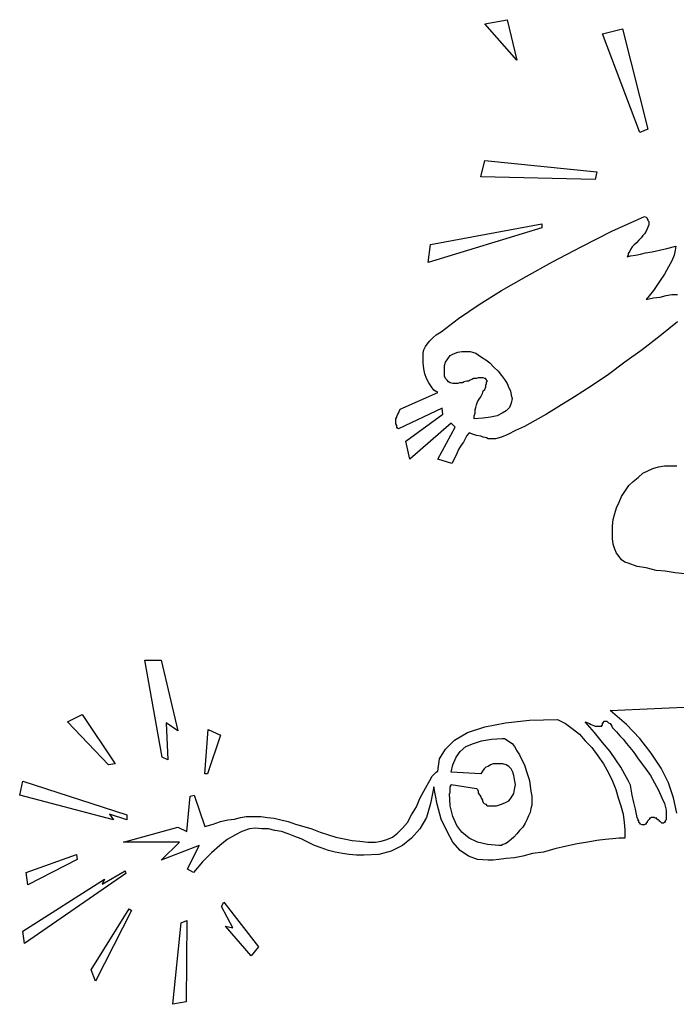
# Model space of a CAD drawing. Extents: x 0.1 to 21.2, y 0 to 2.6.
# Tile 17 of 23: x 14.6 to 16.2, y 0 to 2.3. Entities that reach past the tile are written whole.
import ezdxf

# ---------------------------------------------------------------- set-up
doc = ezdxf.new("R2010")
doc.units = 0

msp = doc.modelspace()

# ---------------------------------------------------------------- linework, layer by layer
at = {"color": 0}
for p, q in [((15.74023, 2.335938, 0.5), (15.79297, 2.345703, 0.5)), ((15.81641, 2.25, 0.5), (15.74023, 2.335938, 0.5)), ((15.79297, 2.345703, 0.5), (15.81641, 2.25, 0.5)), ((16.01953, 2.3125, 0.5), (16.06641, 2.324219, 0.5)), ((16.06641, 2.324219, 0.5), (16.12695, 2.085938, 0.5)), ((16.10742, 2.078125, 0.5), (16.01953, 2.3125, 0.5)), ((16.12695, 2.085938, 0.5), (16.10742, 2.078125, 0.5)), ((15.73047, 1.972656, 0.5), (15.74023, 2.011719, 0.5)), ((15.74023, 2.011719, 0.5), (16.00586, 1.984375, 0.5)), ((16.00195, 1.966797, 0.5), (15.73047, 1.972656, 0.5)), ((16.00586, 1.984375, 0.5), (16.00195, 1.966797, 0.5)), ((16.04102, 1.84375, 0.5), (16.11914, 1.878906, 0.5)), ((16.11914, 1.878906, 0.5), (16.12305, 1.876953, 0.5)), ((16.12305, 1.876953, 0.5), (16.125, 1.875, 0.5)), ((16.125, 1.875, 0.5), (16.125, 1.873047, 0.5)), ((16.125, 1.873047, 0.5), (16.12695, 1.871094, 0.5)), ((16.12695, 1.871094, 0.5), (16.12695, 1.869141, 0.5)), ((16.12695, 1.869141, 0.5), (16.12891, 1.867188, 0.5)), ((15.875, 1.851563, 0.5), (15.60547, 1.769531, 0.5)), ((15.61133, 1.8125, 0.5), (15.875, 1.861328, 0.5)), ((15.875, 1.861328, 0.5), (15.875, 1.851563, 0.5)), ((16.125, 1.849609, 0.5), (16.12305, 1.84375, 0.5)), ((16.12695, 1.853516, 0.5), (16.125, 1.849609, 0.5)), ((16.12891, 1.859375, 0.5), (16.12695, 1.853516, 0.5)), ((16.12891, 1.867188, 0.5), (16.12891, 1.865234, 0.5)), ((16.12891, 1.865234, 0.5), (16.12891, 1.863281, 0.5)), ((16.12891, 1.863281, 0.5), (16.12891, 1.859375, 0.5)), ((15.96875, 1.806641, 0.5), (16.04102, 1.84375, 0.5)), ((16.10547, 1.822266, 0.5), (16.09961, 1.816406, 0.5)), ((16.11133, 1.828125, 0.5), (16.10547, 1.822266, 0.5)), ((16.11523, 1.833984, 0.5), (16.11133, 1.828125, 0.5)), ((16.11914, 1.837891, 0.5), (16.11523, 1.833984, 0.5)), ((16.12305, 1.84375, 0.5), (16.11914, 1.837891, 0.5)), ((15.60547, 1.769531, 0.5), (15.61133, 1.8125, 0.5)), ((15.90039, 1.771484, 0.5), (15.96875, 1.806641, 0.5)), ((16.08594, 1.800781, 0.5), (16.08398, 1.796875, 0.5)), ((16.08984, 1.806641, 0.5), (16.08594, 1.800781, 0.5)), ((16.09375, 1.810547, 0.5), (16.08984, 1.806641, 0.5)), ((16.09961, 1.816406, 0.5), (16.09375, 1.810547, 0.5)), ((16.13672, 1.794922, 0.5), (16.1543, 1.798828, 0.5)), ((16.1543, 1.798828, 0.5), (16.17188, 1.802734, 0.5)), ((16.17188, 1.802734, 0.5), (16.19336, 1.808594, 0.5)), ((16.19141, 1.798828, 0.5), (16.18945, 1.787109, 0.5)), ((16.19336, 1.808594, 0.5), (16.19141, 1.798828, 0.5)), ((16.08008, 1.787109, 0.5), (16.07813, 1.783203, 0.5)), ((16.07813, 1.783203, 0.5), (16.08594, 1.785156, 0.5)), ((16.08398, 1.796875, 0.5), (16.08008, 1.791016, 0.5)), ((16.08008, 1.791016, 0.5), (16.08008, 1.787109, 0.5)), ((16.08594, 1.785156, 0.5), (16.09766, 1.787109, 0.5)), ((16.09766, 1.787109, 0.5), (16.10938, 1.789063, 0.5)), ((16.10938, 1.789063, 0.5), (16.12109, 1.792969, 0.5)), ((16.12109, 1.792969, 0.5), (16.13672, 1.794922, 0.5)), ((16.18945, 1.787109, 0.5), (16.18359, 1.773438, 0.5)), ((15.83789, 1.736328, 0.5), (15.90039, 1.771484, 0.5)), ((16.17578, 1.759766, 0.5), (16.16602, 1.742188, 0.5)), ((16.18359, 1.773438, 0.5), (16.17578, 1.759766, 0.5)), ((15.7793, 1.703125, 0.5), (15.83789, 1.736328, 0.5)), ((16.16602, 1.742188, 0.5), (16.1543, 1.724609, 0.5)), ((16.1543, 1.724609, 0.5), (16.14063, 1.703125, 0.5)), ((15.72656, 1.669922, 0.5), (15.7793, 1.703125, 0.5)), ((16.14063, 1.703125, 0.5), (16.12305, 1.681641, 0.5)), ((16.12305, 1.681641, 0.5), (16.14063, 1.685547, 0.5)), ((16.14063, 1.685547, 0.5), (16.15625, 1.6875, 0.5)), ((16.15625, 1.6875, 0.5), (16.16992, 1.691406, 0.5)), ((16.16992, 1.691406, 0.5), (16.18359, 1.693359, 0.5)), ((16.18359, 1.693359, 0.5), (16.19727, 1.693359, 0.5)), ((15.67773, 1.636719, 0.5), (15.72656, 1.669922, 0.5)), ((15.63672, 1.605469, 0.5), (15.67773, 1.636719, 0.5)), ((16.19727, 1.628906, 0.5), (16.15625, 1.595703, 0.5)), ((15.60938, 1.583984, 0.5), (15.61719, 1.591797, 0.5)), ((15.61719, 1.591797, 0.5), (15.625, 1.597656, 0.5)), ((15.625, 1.597656, 0.5), (15.63672, 1.605469, 0.5)), ((16.15625, 1.595703, 0.5), (16.11328, 1.5625, 0.5)), ((15.5957, 1.5625, 0.5), (15.59961, 1.570313, 0.5)), ((15.59961, 1.570313, 0.5), (15.60352, 1.576172, 0.5)), ((15.60352, 1.576172, 0.5), (15.60938, 1.583984, 0.5)), ((15.59375, 1.554688, 0.5), (15.5957, 1.5625, 0.5)), ((15.59375, 1.546875, 0.5), (15.59375, 1.554688, 0.5)), ((15.59375, 1.53125, 0.5), (15.59375, 1.546875, 0.5)), ((15.65234, 1.541016, 0.5), (15.6582, 1.548828, 0.5)), ((15.6582, 1.548828, 0.5), (15.66602, 1.552734, 0.5)), ((15.66602, 1.552734, 0.5), (15.67578, 1.556641, 0.5)), ((15.67578, 1.556641, 0.5), (15.68555, 1.558594, 0.5)), ((15.68555, 1.558594, 0.5), (15.69922, 1.558594, 0.5)), ((15.69922, 1.558594, 0.5), (15.70508, 1.558594, 0.5)), ((15.70508, 1.558594, 0.5), (15.71094, 1.556641, 0.5)), ((15.71094, 1.556641, 0.5), (15.71875, 1.554688, 0.5)), ((15.71875, 1.554688, 0.5), (15.72461, 1.550781, 0.5)), ((15.72461, 1.550781, 0.5), (15.73242, 1.544922, 0.5)), ((15.73242, 1.544922, 0.5), (15.74219, 1.539063, 0.5)), ((16.11328, 1.5625, 0.5), (16.07227, 1.533203, 0.5)), ((15.5957, 1.517578, 0.5), (15.59375, 1.53125, 0.5)), ((15.64453, 1.525391, 0.5), (15.64648, 1.533203, 0.5)), ((15.64453, 1.513672, 0.5), (15.64453, 1.525391, 0.5)), ((15.64648, 1.533203, 0.5), (15.65234, 1.541016, 0.5)), ((15.74219, 1.539063, 0.5), (15.75195, 1.53125, 0.5)), ((15.75195, 1.53125, 0.5), (15.76172, 1.521484, 0.5)), ((15.76172, 1.521484, 0.5), (15.77148, 1.511719, 0.5)), ((16.07227, 1.533203, 0.5), (16.0332, 1.503906, 0.5)), ((15.59766, 1.505859, 0.5), (15.5957, 1.517578, 0.5)), ((15.60156, 1.494141, 0.5), (15.59766, 1.505859, 0.5)), ((15.64453, 1.505859, 0.5), (15.64453, 1.513672, 0.5)), ((15.64453, 1.5, 0.5), (15.64453, 1.505859, 0.5)), ((15.64648, 1.494141, 0.5), (15.64453, 1.5, 0.5)), ((15.72461, 1.496094, 0.5), (15.7207, 1.494141, 0.5)), ((15.72852, 1.496094, 0.5), (15.72461, 1.496094, 0.5)), ((15.73047, 1.496094, 0.5), (15.72852, 1.496094, 0.5)), ((15.73438, 1.496094, 0.5), (15.73047, 1.496094, 0.5)), ((15.73633, 1.496094, 0.5), (15.73438, 1.496094, 0.5)), ((15.74023, 1.494141, 0.5), (15.73633, 1.496094, 0.5)), ((15.77148, 1.511719, 0.5), (15.7793, 1.501953, 0.5)), ((15.7793, 1.501953, 0.5), (15.78711, 1.492188, 0.5)), ((16.0332, 1.503906, 0.5), (15.99219, 1.476563, 0.5)), ((15.60742, 1.484375, 0.5), (15.60156, 1.494141, 0.5)), ((15.61328, 1.474609, 0.5), (15.60742, 1.484375, 0.5)), ((15.61914, 1.466797, 0.5), (15.61328, 1.474609, 0.5)), ((15.65039, 1.490234, 0.5), (15.64648, 1.494141, 0.5)), ((15.6543, 1.486328, 0.5), (15.65039, 1.490234, 0.5)), ((15.6582, 1.484375, 0.5), (15.6543, 1.486328, 0.5)), ((15.66406, 1.482422, 0.5), (15.6582, 1.484375, 0.5)), ((15.66992, 1.482422, 0.5), (15.66406, 1.482422, 0.5)), ((15.67383, 1.482422, 0.5), (15.66992, 1.482422, 0.5)), ((15.67578, 1.482422, 0.5), (15.67383, 1.482422, 0.5)), ((15.67969, 1.484375, 0.5), (15.67578, 1.482422, 0.5)), ((15.68359, 1.484375, 0.5), (15.67969, 1.484375, 0.5)), ((15.6875, 1.484375, 0.5), (15.68359, 1.484375, 0.5)), ((15.69141, 1.486328, 0.5), (15.6875, 1.484375, 0.5)), ((15.69727, 1.488281, 0.5), (15.69141, 1.486328, 0.5)), ((15.70117, 1.488281, 0.5), (15.69727, 1.488281, 0.5)), ((15.70508, 1.490234, 0.5), (15.70117, 1.488281, 0.5)), ((15.70898, 1.492188, 0.5), (15.70508, 1.490234, 0.5)), ((15.71289, 1.494141, 0.5), (15.70898, 1.492188, 0.5)), ((15.7168, 1.494141, 0.5), (15.71289, 1.494141, 0.5)), ((15.7207, 1.494141, 0.5), (15.7168, 1.494141, 0.5)), ((15.74219, 1.494141, 0.5), (15.74023, 1.494141, 0.5)), ((15.74023, 1.46875, 0.5), (15.74219, 1.474609, 0.5)), ((15.74219, 1.492188, 0.5), (15.74219, 1.494141, 0.5)), ((15.74414, 1.492188, 0.5), (15.74219, 1.492188, 0.5)), ((15.74219, 1.478516, 0.5), (15.74414, 1.482422, 0.5)), ((15.74219, 1.474609, 0.5), (15.74219, 1.478516, 0.5)), ((15.74414, 1.490234, 0.5), (15.74414, 1.492188, 0.5)), ((15.74609, 1.488281, 0.5), (15.74414, 1.490234, 0.5)), ((15.74414, 1.486328, 0.5), (15.74609, 1.488281, 0.5)), ((15.74414, 1.482422, 0.5), (15.74414, 1.486328, 0.5)), ((15.78711, 1.492188, 0.5), (15.79297, 1.482422, 0.5)), ((15.79297, 1.482422, 0.5), (15.79688, 1.472656, 0.5)), ((15.79688, 1.472656, 0.5), (15.80078, 1.464844, 0.5)), ((15.99219, 1.476563, 0.5), (15.95313, 1.451172, 0.5)), ((15.53906, 1.421875, 0.5), (15.62891, 1.460938, 0.5)), ((15.62891, 1.460938, 0.5), (15.61914, 1.466797, 0.5)), ((15.72656, 1.445313, 0.5), (15.73047, 1.451172, 0.5)), ((15.73047, 1.451172, 0.5), (15.73438, 1.458984, 0.5)), ((15.73438, 1.458984, 0.5), (15.73633, 1.464844, 0.5)), ((15.73633, 1.464844, 0.5), (15.74023, 1.46875, 0.5)), ((15.80078, 1.464844, 0.5), (15.80273, 1.455078, 0.5)), ((15.80273, 1.455078, 0.5), (15.80469, 1.447266, 0.5)), ((15.95313, 1.451172, 0.5), (15.91602, 1.427734, 0.5)), ((15.7168, 1.419922, 0.5), (15.71875, 1.425781, 0.5)), ((15.71875, 1.425781, 0.5), (15.7207, 1.431641, 0.5)), ((15.7207, 1.431641, 0.5), (15.72266, 1.439453, 0.5)), ((15.72266, 1.439453, 0.5), (15.72656, 1.445313, 0.5)), ((15.79883, 1.425781, 0.5), (15.79102, 1.417969, 0.5)), ((15.80273, 1.435547, 0.5), (15.79883, 1.425781, 0.5)), ((15.80469, 1.447266, 0.5), (15.80273, 1.435547, 0.5)), ((15.91602, 1.427734, 0.5), (15.88672, 1.410156, 0.5)), ((15.5293, 1.398438, 0.5), (15.53125, 1.402344, 0.5)), ((15.53125, 1.404297, 0.5), (15.5332, 1.408203, 0.5)), ((15.53125, 1.402344, 0.5), (15.53125, 1.404297, 0.5)), ((15.5332, 1.408203, 0.5), (15.53516, 1.412109, 0.5)), ((15.63867, 1.423828, 0.5), (15.53516, 1.375, 0.5)), ((15.53516, 1.412109, 0.5), (15.53711, 1.416016, 0.5)), ((15.53711, 1.416016, 0.5), (15.53906, 1.421875, 0.5)), ((15.55273, 1.345703, 0.5), (15.64063, 1.410156, 0.5)), ((15.64063, 1.410156, 0.5), (15.63867, 1.423828, 0.5)), ((15.71484, 1.40625, 0.5), (15.7168, 1.412109, 0.5)), ((15.71484, 1.398438, 0.5), (15.71484, 1.40625, 0.5)), ((15.7168, 1.412109, 0.5), (15.7168, 1.419922, 0.5)), ((15.75391, 1.402344, 0.5), (15.73633, 1.400391, 0.5)), ((15.76953, 1.40625, 0.5), (15.75391, 1.402344, 0.5)), ((15.78125, 1.412109, 0.5), (15.76953, 1.40625, 0.5)), ((15.79102, 1.417969, 0.5), (15.78125, 1.412109, 0.5)), ((15.88672, 1.410156, 0.5), (15.85938, 1.394531, 0.5)), ((15.5293, 1.396484, 0.5), (15.5293, 1.398438, 0.5)), ((15.5293, 1.394531, 0.5), (15.5293, 1.396484, 0.5)), ((15.5293, 1.390625, 0.5), (15.5293, 1.394531, 0.5)), ((15.5293, 1.388672, 0.5), (15.5293, 1.390625, 0.5)), ((15.5293, 1.386719, 0.5), (15.5293, 1.388672, 0.5)), ((15.53125, 1.382813, 0.5), (15.5293, 1.386719, 0.5)), ((15.53125, 1.380859, 0.5), (15.53125, 1.382813, 0.5)), ((15.53125, 1.378906, 0.5), (15.53125, 1.380859, 0.5)), ((15.5332, 1.376953, 0.5), (15.53125, 1.378906, 0.5)), ((15.66016, 1.388672, 0.5), (15.5625, 1.302734, 0.5)), ((15.62891, 1.302734, 0.5), (15.66992, 1.378906, 0.5)), ((15.66992, 1.378906, 0.5), (15.66016, 1.388672, 0.5)), ((15.73633, 1.400391, 0.5), (15.71484, 1.398438, 0.5)), ((15.83398, 1.380859, 0.5), (15.8125, 1.371094, 0.5)), ((15.85938, 1.394531, 0.5), (15.83398, 1.380859, 0.5)), ((15.53516, 1.375, 0.5), (15.5332, 1.376953, 0.5)), ((15.69727, 1.359375, 0.5), (15.69336, 1.351563, 0.5)), ((15.70313, 1.365234, 0.5), (15.69727, 1.359375, 0.5)), ((15.71289, 1.361328, 0.5), (15.70313, 1.365234, 0.5)), ((15.7207, 1.359375, 0.5), (15.71289, 1.361328, 0.5)), ((15.73047, 1.357422, 0.5), (15.7207, 1.359375, 0.5)), ((15.73633, 1.355469, 0.5), (15.73047, 1.357422, 0.5)), ((15.74414, 1.353516, 0.5), (15.73633, 1.355469, 0.5)), ((15.7793, 1.355469, 0.5), (15.76563, 1.351563, 0.5)), ((15.79492, 1.361328, 0.5), (15.7793, 1.355469, 0.5)), ((15.8125, 1.371094, 0.5), (15.79492, 1.361328, 0.5)), ((15.5625, 1.302734, 0.5), (15.55273, 1.345703, 0.5)), ((15.68359, 1.335938, 0.5), (15.67773, 1.326172, 0.5)), ((15.68945, 1.34375, 0.5), (15.68359, 1.335938, 0.5)), ((15.69336, 1.351563, 0.5), (15.68945, 1.34375, 0.5)), ((15.74805, 1.351563, 0.5), (15.74414, 1.353516, 0.5)), ((15.75195, 1.351563, 0.5), (15.74805, 1.351563, 0.5)), ((15.75586, 1.351563, 0.5), (15.75195, 1.351563, 0.5)), ((15.76563, 1.351563, 0.5), (15.75586, 1.351563, 0.5)), ((15.67383, 1.316406, 0.5), (15.66797, 1.304688, 0.5)), ((15.67773, 1.326172, 0.5), (15.67383, 1.316406, 0.5)), ((15.66211, 1.292969, 0.5), (15.62891, 1.302734, 0.5)), ((15.66797, 1.304688, 0.5), (15.66211, 1.292969, 0.5)), ((16.13867, 1.28125, 0.5), (16.15234, 1.285156, 0.5)), ((16.15234, 1.285156, 0.5), (16.16602, 1.287109, 0.5)), ((16.16602, 1.287109, 0.5), (16.17969, 1.287109, 0.5)), ((16.17969, 1.287109, 0.5), (16.18359, 1.287109, 0.5)), ((16.18359, 1.287109, 0.5), (16.18945, 1.287109, 0.5)), ((16.18945, 1.287109, 0.5), (16.19531, 1.287109, 0.5)), ((16.10352, 1.259766, 0.5), (16.11523, 1.269531, 0.5)), ((16.11523, 1.269531, 0.5), (16.12695, 1.275391, 0.5)), ((16.12695, 1.275391, 0.5), (16.13867, 1.28125, 0.5)), ((16.07227, 1.226563, 0.5), (16.08203, 1.240234, 0.5)), ((16.08203, 1.240234, 0.5), (16.0918, 1.25, 0.5)), ((16.0918, 1.25, 0.5), (16.10352, 1.259766, 0.5)), ((16.05859, 1.201172, 0.5), (16.06445, 1.214844, 0.5)), ((16.06445, 1.214844, 0.5), (16.07227, 1.226563, 0.5)), ((16.05273, 1.1875, 0.5), (16.05859, 1.201172, 0.5)), ((16.04492, 1.160156, 0.5), (16.04883, 1.173828, 0.5)), ((16.04883, 1.173828, 0.5), (16.05273, 1.1875, 0.5)), ((16.04297, 1.144531, 0.5), (16.04492, 1.160156, 0.5)), ((16.04297, 1.130859, 0.5), (16.04297, 1.144531, 0.5)), ((16.04297, 1.115234, 0.5), (16.04297, 1.130859, 0.5)), ((16.04492, 1.101563, 0.5), (16.04297, 1.115234, 0.5)), ((16.04883, 1.089844, 0.5), (16.04492, 1.101563, 0.5)), ((16.05273, 1.080078, 0.5), (16.04883, 1.089844, 0.5)), ((16.05859, 1.072266, 0.5), (16.05273, 1.080078, 0.5)), ((16.06445, 1.064453, 0.5), (16.05859, 1.072266, 0.5)), ((16.07227, 1.058594, 0.5), (16.06445, 1.064453, 0.5)), ((16.08008, 1.056641, 0.5), (16.07227, 1.058594, 0.5)), ((16.10156, 1.048828, 0.5), (16.08008, 1.056641, 0.5)), ((16.12305, 1.044922, 0.5), (16.10156, 1.048828, 0.5)), ((16.14648, 1.039063, 0.5), (16.12305, 1.044922, 0.5)), ((16.16797, 1.037109, 0.5), (16.14648, 1.039063, 0.5)), ((16.19141, 1.033203, 0.5), (16.16797, 1.037109, 0.5)), ((16.21484, 1.03125, 0.5), (16.19141, 1.033203, 0.5)), ((14.93359, 0.826172, 0.5), (14.97266, 0.826172, 0.5)), ((14.97461, 0.595703, 0.5), (14.93359, 0.826172, 0.5)), ((14.97266, 0.826172, 0.5), (15.01172, 0.658203, 0.5)), ((16.03711, 0.707031, 0.5), (16.4375, 0.724609, 0.5)), ((16.07617, 0.673828, 0.5), (16.03711, 0.707031, 0.5)), ((14.75, 0.679688, 0.5), (14.78516, 0.697266, 0.5)), ((14.84766, 0.578125, 0.5), (14.75, 0.679688, 0.5)), ((14.78516, 0.697266, 0.5), (14.86328, 0.580078, 0.5)), ((15.01172, 0.658203, 0.5), (14.98438, 0.677734, 0.5)), ((14.98438, 0.677734, 0.5), (14.98828, 0.589844, 0.5)), ((15.74023, 0.667969, 0.5), (15.78906, 0.677734, 0.5)), ((15.78906, 0.677734, 0.5), (15.8457, 0.683594, 0.5)), ((15.8457, 0.683594, 0.5), (15.91211, 0.685547, 0.5)), ((15.91211, 0.685547, 0.5), (15.93164, 0.675781, 0.5)), ((16, 0.654297, 0.5), (15.97852, 0.679688, 0.5)), ((15.97852, 0.679688, 0.5), (15.98438, 0.677734, 0.5)), ((15.98438, 0.677734, 0.5), (15.98828, 0.675781, 0.5)), ((16.01953, 0.675781, 0.5), (16.01953, 0.677734, 0.5)), ((16.01953, 0.677734, 0.5), (16.02148, 0.677734, 0.5)), ((16.02148, 0.679688, 0.5), (16.02344, 0.681641, 0.5)), ((16.02148, 0.677734, 0.5), (16.02148, 0.679688, 0.5)), ((16.02148, 0.679688, 0.5), (16.02148, 0.679688, 0.5)), ((16.02344, 0.681641, 0.5), (16.02344, 0.681641, 0.5)), ((16.02344, 0.681641, 0.5), (16.02539, 0.681641, 0.5)), ((16.02539, 0.681641, 0.5), (16.02734, 0.681641, 0.5)), ((16.02734, 0.681641, 0.5), (16.0293, 0.681641, 0.5)), ((16.0293, 0.681641, 0.5), (16.03125, 0.679688, 0.5)), ((16.03125, 0.679688, 0.5), (16.0332, 0.677734, 0.5)), ((16.0332, 0.677734, 0.5), (16.03711, 0.675781, 0.5)), ((15.07617, 0.556641, 0.5), (15.08398, 0.662109, 0.5)), ((15.08398, 0.662109, 0.5), (15.11328, 0.648438, 0.5)), ((15.66797, 0.636719, 0.5), (15.69922, 0.654297, 0.5)), ((15.69922, 0.654297, 0.5), (15.74023, 0.667969, 0.5)), ((15.93164, 0.675781, 0.5), (15.94727, 0.664063, 0.5)), ((15.94727, 0.664063, 0.5), (15.96484, 0.650391, 0.5)), ((15.98828, 0.675781, 0.5), (15.99219, 0.673828, 0.5)), ((15.99219, 0.673828, 0.5), (15.99609, 0.671875, 0.5)), ((15.99609, 0.671875, 0.5), (16.00195, 0.669922, 0.5)), ((16.01953, 0.630859, 0.5), (16, 0.654297, 0.5)), ((16.00195, 0.669922, 0.5), (16.00586, 0.669922, 0.5)), ((16.00586, 0.669922, 0.5), (16.00977, 0.669922, 0.5)), ((16.00977, 0.669922, 0.5), (16.01367, 0.669922, 0.5)), ((16.01367, 0.669922, 0.5), (16.01563, 0.669922, 0.5)), ((16.01563, 0.669922, 0.5), (16.01758, 0.669922, 0.5)), ((16.01563, 0.669922, 0.5), (16.01563, 0.669922, 0.5)), ((16.01758, 0.669922, 0.5), (16.01758, 0.671875, 0.5)), ((16.01758, 0.671875, 0.5), (16.01953, 0.671875, 0.5)), ((16.01758, 0.669922, 0.5), (16.01758, 0.669922, 0.5)), ((16.01953, 0.673828, 0.5), (16.01953, 0.675781, 0.5)), ((16.01953, 0.671875, 0.5), (16.01953, 0.673828, 0.5)), ((16.03711, 0.675781, 0.5), (16.03906, 0.673828, 0.5)), ((16.03906, 0.673828, 0.5), (16.04102, 0.669922, 0.5)), ((16.04102, 0.669922, 0.5), (16.04297, 0.666016, 0.5)), ((16.04297, 0.666016, 0.5), (16.05273, 0.65625, 0.5)), ((16.05273, 0.65625, 0.5), (16.06055, 0.646484, 0.5)), ((16.10742, 0.640625, 0.5), (16.07617, 0.673828, 0.5)), ((15.11328, 0.648438, 0.5), (15.08203, 0.556641, 0.5)), ((15.64648, 0.615234, 0.5), (15.66797, 0.636719, 0.5)), ((15.71289, 0.628906, 0.5), (15.73242, 0.634766, 0.5)), ((15.73242, 0.634766, 0.5), (15.75586, 0.638672, 0.5)), ((15.75586, 0.638672, 0.5), (15.78125, 0.640625, 0.5)), ((15.78125, 0.640625, 0.5), (15.78711, 0.640625, 0.5)), ((15.78711, 0.640625, 0.5), (15.79297, 0.636719, 0.5)), ((15.79297, 0.636719, 0.5), (15.79883, 0.632813, 0.5)), ((15.79883, 0.632813, 0.5), (15.80469, 0.628906, 0.5)), ((15.96484, 0.650391, 0.5), (15.97852, 0.634766, 0.5)), ((15.97852, 0.634766, 0.5), (15.99414, 0.619141, 0.5)), ((16.03711, 0.609375, 0.5), (16.01953, 0.630859, 0.5)), ((16.06055, 0.646484, 0.5), (16.06836, 0.638672, 0.5)), ((16.06836, 0.638672, 0.5), (16.07617, 0.628906, 0.5)), ((16.13477, 0.605469, 0.5), (16.10742, 0.640625, 0.5)), ((15.63281, 0.591797, 0.5), (15.64648, 0.615234, 0.5)), ((15.67188, 0.595703, 0.5), (15.68164, 0.609375, 0.5)), ((15.68164, 0.609375, 0.5), (15.69531, 0.621094, 0.5)), ((15.69531, 0.621094, 0.5), (15.71289, 0.628906, 0.5)), ((15.80469, 0.628906, 0.5), (15.81055, 0.621094, 0.5)), ((15.81055, 0.621094, 0.5), (15.81641, 0.611328, 0.5)), ((15.81641, 0.611328, 0.5), (15.82227, 0.601563, 0.5)), ((15.99414, 0.619141, 0.5), (16.00781, 0.599609, 0.5)), ((16.05078, 0.589844, 0.5), (16.03711, 0.609375, 0.5)), ((16.07617, 0.628906, 0.5), (16.08398, 0.619141, 0.5)), ((16.08398, 0.619141, 0.5), (16.0918, 0.609375, 0.5)), ((16.0918, 0.609375, 0.5), (16.09766, 0.601563, 0.5)), ((14.98828, 0.589844, 0.5), (14.97461, 0.595703, 0.5)), ((15.62891, 0.5625, 0.5), (15.63281, 0.591797, 0.5)), ((15.66406, 0.578125, 0.5), (15.67188, 0.595703, 0.5)), ((15.82227, 0.601563, 0.5), (15.82813, 0.589844, 0.5)), ((15.82813, 0.589844, 0.5), (15.83398, 0.578125, 0.5)), ((16.00781, 0.599609, 0.5), (16.02148, 0.580078, 0.5)), ((16.0625, 0.572266, 0.5), (16.05078, 0.589844, 0.5)), ((16.09766, 0.601563, 0.5), (16.10352, 0.591797, 0.5)), ((16.10352, 0.591797, 0.5), (16.11914, 0.572266, 0.5)), ((16.1582, 0.570313, 0.5), (16.13477, 0.605469, 0.5)), ((14.86328, 0.580078, 0.5), (14.84766, 0.578125, 0.5)), ((15.625, 0.560547, 0.5), (15.62891, 0.5625, 0.5)), ((15.66016, 0.560547, 0.5), (15.66406, 0.578125, 0.5)), ((15.73438, 0.5625, 0.5), (15.73047, 0.556641, 0.5)), ((15.73828, 0.568359, 0.5), (15.73438, 0.5625, 0.5)), ((15.74219, 0.572266, 0.5), (15.73828, 0.568359, 0.5)), ((15.74805, 0.574219, 0.5), (15.74219, 0.572266, 0.5)), ((15.75391, 0.578125, 0.5), (15.74805, 0.574219, 0.5)), ((15.75977, 0.580078, 0.5), (15.75391, 0.578125, 0.5)), ((15.76563, 0.580078, 0.5), (15.75977, 0.580078, 0.5)), ((15.77344, 0.580078, 0.5), (15.76563, 0.580078, 0.5)), ((15.7832, 0.580078, 0.5), (15.77344, 0.580078, 0.5)), ((15.79102, 0.578125, 0.5), (15.7832, 0.580078, 0.5)), ((15.79688, 0.574219, 0.5), (15.79102, 0.578125, 0.5)), ((15.80273, 0.568359, 0.5), (15.79688, 0.574219, 0.5)), ((15.80664, 0.560547, 0.5), (15.80273, 0.568359, 0.5)), ((15.83398, 0.578125, 0.5), (15.83789, 0.564453, 0.5)), ((15.83789, 0.564453, 0.5), (15.8418, 0.552734, 0.5)), ((16.02148, 0.580078, 0.5), (16.0332, 0.558594, 0.5)), ((16.07227, 0.554688, 0.5), (16.0625, 0.572266, 0.5)), ((16.11914, 0.572266, 0.5), (16.13281, 0.552734, 0.5)), ((16.17578, 0.535156, 0.5), (16.1582, 0.570313, 0.5)), ((14.63672, 0.505859, 0.5), (14.64453, 0.539063, 0.5)), ((14.64453, 0.539063, 0.5), (14.89063, 0.458984, 0.5)), ((15.08203, 0.556641, 0.5), (15.07617, 0.556641, 0.5)), ((15.60352, 0.529297, 0.5), (15.60938, 0.541016, 0.5)), ((15.60938, 0.541016, 0.5), (15.61523, 0.550781, 0.5)), ((15.61523, 0.550781, 0.5), (15.62109, 0.556641, 0.5)), ((15.62109, 0.556641, 0.5), (15.625, 0.560547, 0.5)), ((15.73047, 0.556641, 0.5), (15.66016, 0.560547, 0.5)), ((15.80859, 0.552734, 0.5), (15.80664, 0.560547, 0.5)), ((15.81055, 0.542969, 0.5), (15.80859, 0.552734, 0.5)), ((15.8125, 0.53125, 0.5), (15.81055, 0.542969, 0.5)), ((15.8418, 0.552734, 0.5), (15.8457, 0.541016, 0.5)), ((15.8457, 0.541016, 0.5), (15.84766, 0.527344, 0.5)), ((16.0332, 0.558594, 0.5), (16.04297, 0.539063, 0.5)), ((16.04297, 0.539063, 0.5), (16.05078, 0.519531, 0.5)), ((16.08008, 0.541016, 0.5), (16.07227, 0.554688, 0.5)), ((16.08594, 0.529297, 0.5), (16.08008, 0.541016, 0.5)), ((16.13281, 0.552734, 0.5), (16.14258, 0.535156, 0.5)), ((15.58594, 0.498047, 0.5), (15.5957, 0.515625, 0.5)), ((15.5957, 0.515625, 0.5), (15.60352, 0.529297, 0.5)), ((15.61914, 0.525391, 0.5), (15.61133, 0.486328, 0.5)), ((15.62695, 0.484375, 0.5), (15.61914, 0.525391, 0.5)), ((15.6582, 0.525391, 0.5), (15.66016, 0.529297, 0.5)), ((15.6582, 0.523438, 0.5), (15.6582, 0.525391, 0.5)), ((15.6582, 0.519531, 0.5), (15.6582, 0.523438, 0.5)), ((15.6582, 0.517578, 0.5), (15.6582, 0.519531, 0.5)), ((15.6582, 0.515625, 0.5), (15.6582, 0.517578, 0.5)), ((15.6582, 0.511719, 0.5), (15.6582, 0.515625, 0.5)), ((15.66016, 0.529297, 0.5), (15.66016, 0.53125, 0.5)), ((15.66016, 0.53125, 0.5), (15.7207, 0.521484, 0.5)), ((15.7207, 0.521484, 0.5), (15.72266, 0.519531, 0.5)), ((15.72266, 0.519531, 0.5), (15.72461, 0.515625, 0.5)), ((15.72461, 0.515625, 0.5), (15.72461, 0.511719, 0.5)), ((15.80859, 0.509766, 0.5), (15.81055, 0.519531, 0.5)), ((15.81055, 0.519531, 0.5), (15.8125, 0.53125, 0.5)), ((15.84766, 0.527344, 0.5), (15.84961, 0.515625, 0.5)), ((15.84961, 0.515625, 0.5), (15.85156, 0.503906, 0.5)), ((16.05078, 0.519531, 0.5), (16.05664, 0.5, 0.5)), ((16.08984, 0.505859, 0.5), (16.08594, 0.529297, 0.5)), ((16.14258, 0.535156, 0.5), (16.15234, 0.517578, 0.5)), ((16.15234, 0.517578, 0.5), (16.16016, 0.5, 0.5)), ((16.1875, 0.5, 0.5), (16.17578, 0.535156, 0.5)), ((14.85938, 0.447266, 0.5), (14.63672, 0.505859, 0.5)), ((15.0332, 0.419922, 0.5), (15.04102, 0.503906, 0.5)), ((15.04102, 0.503906, 0.5), (15.05078, 0.505859, 0.5)), ((15.05078, 0.505859, 0.5), (15.07617, 0.431641, 0.5)), ((15.57813, 0.478516, 0.5), (15.58594, 0.498047, 0.5)), ((15.65625, 0.509766, 0.5), (15.6582, 0.511719, 0.5)), ((15.6582, 0.480469, 0.5), (15.65625, 0.509766, 0.5)), ((15.72461, 0.511719, 0.5), (15.72656, 0.507813, 0.5)), ((15.72656, 0.507813, 0.5), (15.72852, 0.505859, 0.5)), ((15.72852, 0.505859, 0.5), (15.73047, 0.501953, 0.5)), ((15.73047, 0.501953, 0.5), (15.73242, 0.498047, 0.5)), ((15.73242, 0.498047, 0.5), (15.73438, 0.494141, 0.5)), ((15.73438, 0.494141, 0.5), (15.73438, 0.492188, 0.5)), ((15.73438, 0.492188, 0.5), (15.73633, 0.488281, 0.5)), ((15.78906, 0.488281, 0.5), (15.79688, 0.492188, 0.5)), ((15.79688, 0.492188, 0.5), (15.80273, 0.5, 0.5)), ((15.80273, 0.5, 0.5), (15.80859, 0.509766, 0.5)), ((15.85156, 0.503906, 0.5), (15.85156, 0.490234, 0.5)), ((16.05664, 0.5, 0.5), (16.0625, 0.480469, 0.5)), ((16.09375, 0.488281, 0.5), (16.08984, 0.505859, 0.5)), ((16.16016, 0.5, 0.5), (16.16602, 0.486328, 0.5)), ((16.19531, 0.462891, 0.5), (16.1875, 0.5, 0.5)), ((15.56641, 0.458984, 0.5), (15.57813, 0.478516, 0.5)), ((15.61133, 0.486328, 0.5), (15.60156, 0.453125, 0.5)), ((15.63672, 0.449219, 0.5), (15.62695, 0.484375, 0.5)), ((15.66406, 0.455078, 0.5), (15.6582, 0.480469, 0.5)), ((15.73633, 0.488281, 0.5), (15.73828, 0.486328, 0.5)), ((15.73828, 0.486328, 0.5), (15.74219, 0.484375, 0.5)), ((15.74219, 0.484375, 0.5), (15.74414, 0.482422, 0.5)), ((15.74414, 0.482422, 0.5), (15.74609, 0.480469, 0.5)), ((15.74609, 0.480469, 0.5), (15.75, 0.480469, 0.5)), ((15.75, 0.480469, 0.5), (15.75391, 0.480469, 0.5)), ((15.75391, 0.480469, 0.5), (15.76758, 0.480469, 0.5)), ((15.76758, 0.480469, 0.5), (15.7793, 0.484375, 0.5)), ((15.7793, 0.484375, 0.5), (15.78906, 0.488281, 0.5)), ((15.84961, 0.474609, 0.5), (15.84766, 0.464844, 0.5)), ((15.85156, 0.482422, 0.5), (15.84961, 0.474609, 0.5)), ((15.85156, 0.490234, 0.5), (15.85156, 0.482422, 0.5)), ((16.0625, 0.480469, 0.5), (16.06836, 0.460938, 0.5)), ((16.09766, 0.472656, 0.5), (16.09375, 0.488281, 0.5)), ((16.09961, 0.460938, 0.5), (16.09766, 0.472656, 0.5)), ((16.16602, 0.486328, 0.5), (16.16992, 0.470703, 0.5)), ((16.16992, 0.470703, 0.5), (16.16992, 0.458984, 0.5)), ((14.89063, 0.447266, 0.5), (14.84961, 0.460938, 0.5)), ((14.84961, 0.460938, 0.5), (14.85938, 0.447266, 0.5)), ((14.89063, 0.458984, 0.5), (14.89063, 0.447266, 0.5)), ((15.11328, 0.443359, 0.5), (15.13086, 0.447266, 0.5)), ((15.13086, 0.447266, 0.5), (15.14648, 0.449219, 0.5)), ((15.14648, 0.449219, 0.5), (15.16016, 0.453125, 0.5)), ((15.16016, 0.453125, 0.5), (15.17383, 0.455078, 0.5)), ((15.17383, 0.455078, 0.5), (15.18555, 0.455078, 0.5)), ((15.18555, 0.455078, 0.5), (15.19531, 0.455078, 0.5)), ((15.19531, 0.455078, 0.5), (15.20898, 0.455078, 0.5)), ((15.20898, 0.455078, 0.5), (15.22461, 0.453125, 0.5)), ((15.22461, 0.453125, 0.5), (15.24023, 0.451172, 0.5)), ((15.24023, 0.451172, 0.5), (15.25586, 0.447266, 0.5)), ((15.25586, 0.447266, 0.5), (15.27344, 0.443359, 0.5)), ((15.55664, 0.441406, 0.5), (15.56641, 0.458984, 0.5)), ((15.60156, 0.453125, 0.5), (15.58594, 0.425781, 0.5)), ((15.65039, 0.419922, 0.5), (15.63672, 0.449219, 0.5)), ((15.67383, 0.433594, 0.5), (15.66406, 0.455078, 0.5)), ((15.83984, 0.447266, 0.5), (15.83594, 0.439453, 0.5)), ((15.84375, 0.457031, 0.5), (15.83984, 0.447266, 0.5)), ((15.84766, 0.464844, 0.5), (15.84375, 0.457031, 0.5)), ((16.06836, 0.460938, 0.5), (16.07031, 0.441406, 0.5)), ((16.10156, 0.453125, 0.5), (16.09961, 0.460938, 0.5)), ((16.10352, 0.447266, 0.5), (16.10156, 0.453125, 0.5)), ((16.10352, 0.445313, 0.5), (16.10352, 0.447266, 0.5)), ((16.10547, 0.445313, 0.5), (16.10352, 0.447266, 0.5)), ((16.10547, 0.443359, 0.5), (16.10547, 0.445313, 0.5)), ((16.12695, 0.445313, 0.5), (16.125, 0.443359, 0.5)), ((16.12891, 0.447266, 0.5), (16.12695, 0.445313, 0.5)), ((16.13086, 0.449219, 0.5), (16.12891, 0.447266, 0.5)), ((16.13281, 0.451172, 0.5), (16.13086, 0.451172, 0.5)), ((16.13086, 0.451172, 0.5), (16.13086, 0.449219, 0.5)), ((16.13477, 0.453125, 0.5), (16.13281, 0.451172, 0.5)), ((16.13672, 0.453125, 0.5), (16.13477, 0.453125, 0.5)), ((16.13867, 0.453125, 0.5), (16.13672, 0.453125, 0.5)), ((16.14063, 0.453125, 0.5), (16.13867, 0.453125, 0.5)), ((16.14258, 0.453125, 0.5), (16.14063, 0.453125, 0.5)), ((16.14453, 0.451172, 0.5), (16.14258, 0.453125, 0.5)), ((16.14648, 0.451172, 0.5), (16.14453, 0.451172, 0.5)), ((16.14844, 0.451172, 0.5), (16.14648, 0.451172, 0.5)), ((16.14844, 0.449219, 0.5), (16.14844, 0.451172, 0.5)), ((16.15039, 0.447266, 0.5), (16.14844, 0.449219, 0.5)), ((16.15234, 0.447266, 0.5), (16.15039, 0.447266, 0.5)), ((16.1543, 0.445313, 0.5), (16.15234, 0.447266, 0.5)), ((16.1543, 0.443359, 0.5), (16.1543, 0.445313, 0.5)), ((16.16992, 0.447266, 0.5), (16.16797, 0.445313, 0.5)), ((16.16797, 0.445313, 0.5), (16.16797, 0.443359, 0.5)), ((16.16992, 0.458984, 0.5), (16.16992, 0.453125, 0.5)), ((16.16992, 0.453125, 0.5), (16.16992, 0.451172, 0.5)), ((16.16992, 0.451172, 0.5), (16.16992, 0.447266, 0.5)), ((14.88281, 0.394531, 0.5), (15.01172, 0.429688, 0.5)), ((15.01172, 0.429688, 0.5), (15.0332, 0.419922, 0.5)), ((15.07617, 0.431641, 0.5), (15.0957, 0.4375, 0.5)), ((15.0957, 0.4375, 0.5), (15.11328, 0.443359, 0.5)), ((15.18164, 0.425781, 0.5), (15.16406, 0.419922, 0.5)), ((15.19531, 0.427734, 0.5), (15.18164, 0.425781, 0.5)), ((15.21094, 0.425781, 0.5), (15.19531, 0.427734, 0.5)), ((15.22656, 0.425781, 0.5), (15.21094, 0.425781, 0.5)), ((15.24219, 0.421875, 0.5), (15.22656, 0.425781, 0.5)), ((15.25781, 0.419922, 0.5), (15.24219, 0.421875, 0.5)), ((15.27344, 0.443359, 0.5), (15.29102, 0.4375, 0.5)), ((15.29102, 0.4375, 0.5), (15.31055, 0.431641, 0.5)), ((15.31055, 0.431641, 0.5), (15.33008, 0.425781, 0.5)), ((15.33008, 0.425781, 0.5), (15.34961, 0.417969, 0.5)), ((15.5332, 0.416016, 0.5), (15.54492, 0.427734, 0.5)), ((15.54492, 0.427734, 0.5), (15.55664, 0.441406, 0.5)), ((15.58594, 0.425781, 0.5), (15.56641, 0.404297, 0.5)), ((15.68555, 0.417969, 0.5), (15.67383, 0.433594, 0.5)), ((15.82227, 0.421875, 0.5), (15.81641, 0.414063, 0.5)), ((15.83008, 0.429688, 0.5), (15.82227, 0.421875, 0.5)), ((15.83594, 0.439453, 0.5), (15.83008, 0.429688, 0.5)), ((16.07031, 0.441406, 0.5), (16.07227, 0.423828, 0.5)), ((16.07227, 0.423828, 0.5), (16.07227, 0.404297, 0.5)), ((16.10547, 0.441406, 0.5), (16.10547, 0.443359, 0.5)), ((16.10742, 0.439453, 0.5), (16.10547, 0.441406, 0.5)), ((16.10938, 0.4375, 0.5), (16.10742, 0.439453, 0.5)), ((16.11328, 0.435547, 0.5), (16.10938, 0.4375, 0.5)), ((16.10938, 0.4375, 0.5), (16.10938, 0.4375, 0.5)), ((16.11523, 0.435547, 0.5), (16.11328, 0.435547, 0.5)), ((16.11719, 0.435547, 0.5), (16.11523, 0.435547, 0.5)), ((16.11914, 0.435547, 0.5), (16.11719, 0.435547, 0.5)), ((16.11719, 0.435547, 0.5), (16.11719, 0.435547, 0.5)), ((16.12109, 0.4375, 0.5), (16.11914, 0.435547, 0.5)), ((16.12305, 0.4375, 0.5), (16.12109, 0.4375, 0.5)), ((16.125, 0.441406, 0.5), (16.12305, 0.439453, 0.5)), ((16.12305, 0.439453, 0.5), (16.12305, 0.4375, 0.5)), ((16.125, 0.443359, 0.5), (16.125, 0.441406, 0.5)), ((16.15625, 0.443359, 0.5), (16.1543, 0.443359, 0.5)), ((16.1582, 0.441406, 0.5), (16.15625, 0.443359, 0.5)), ((16.16016, 0.439453, 0.5), (16.1582, 0.441406, 0.5)), ((16.1582, 0.441406, 0.5), (16.1582, 0.441406, 0.5)), ((16.16211, 0.439453, 0.5), (16.16016, 0.439453, 0.5)), ((16.16406, 0.439453, 0.5), (16.16211, 0.439453, 0.5)), ((16.16211, 0.439453, 0.5), (16.16211, 0.439453, 0.5)), ((16.16602, 0.441406, 0.5), (16.16406, 0.439453, 0.5)), ((16.16797, 0.443359, 0.5), (16.16602, 0.441406, 0.5)), ((15.12891, 0.400391, 0.5), (15.11133, 0.386719, 0.5)), ((15.14844, 0.412109, 0.5), (15.12891, 0.400391, 0.5)), ((15.16406, 0.419922, 0.5), (15.14844, 0.412109, 0.5)), ((15.27344, 0.414063, 0.5), (15.25781, 0.419922, 0.5)), ((15.28906, 0.408203, 0.5), (15.27344, 0.414063, 0.5)), ((15.30469, 0.402344, 0.5), (15.28906, 0.408203, 0.5)), ((15.32031, 0.394531, 0.5), (15.30469, 0.402344, 0.5)), ((15.34961, 0.417969, 0.5), (15.36914, 0.412109, 0.5)), ((15.36914, 0.412109, 0.5), (15.38672, 0.40625, 0.5)), ((15.38672, 0.40625, 0.5), (15.40625, 0.402344, 0.5)), ((15.40625, 0.402344, 0.5), (15.42578, 0.398438, 0.5)), ((15.42578, 0.398438, 0.5), (15.44336, 0.396484, 0.5)), ((15.49414, 0.396484, 0.5), (15.50781, 0.400391, 0.5)), ((15.50781, 0.400391, 0.5), (15.52148, 0.40625, 0.5)), ((15.52148, 0.40625, 0.5), (15.5332, 0.416016, 0.5)), ((15.56641, 0.404297, 0.5), (15.54492, 0.386719, 0.5)), ((15.66406, 0.394531, 0.5), (15.65039, 0.419922, 0.5)), ((15.70313, 0.404297, 0.5), (15.68555, 0.417969, 0.5)), ((15.72266, 0.394531, 0.5), (15.70313, 0.404297, 0.5)), ((15.80273, 0.400391, 0.5), (15.79492, 0.394531, 0.5)), ((15.80859, 0.40625, 0.5), (15.80273, 0.400391, 0.5)), ((15.81641, 0.414063, 0.5), (15.80859, 0.40625, 0.5)), ((16.00586, 0.398438, 0.5), (15.98438, 0.394531, 0.5)), ((16.02539, 0.400391, 0.5), (16.00586, 0.398438, 0.5)), ((16.04297, 0.402344, 0.5), (16.02539, 0.400391, 0.5)), ((16.05859, 0.404297, 0.5), (16.04297, 0.402344, 0.5)), ((16.07227, 0.404297, 0.5), (16.05859, 0.404297, 0.5)), ((15.01563, 0.394531, 0.5), (14.88281, 0.394531, 0.5)), ((14.97266, 0.351563, 0.5), (15.01563, 0.394531, 0.5)), ((15.0625, 0.386719, 0.5), (14.97266, 0.351563, 0.5)), ((15.03516, 0.330078, 0.5), (15.0625, 0.386719, 0.5)), ((15.11133, 0.386719, 0.5), (15.0918, 0.369141, 0.5)), ((15.33594, 0.386719, 0.5), (15.32031, 0.394531, 0.5)), ((15.35156, 0.380859, 0.5), (15.33594, 0.386719, 0.5)), ((15.36914, 0.375, 0.5), (15.35156, 0.380859, 0.5)), ((15.38477, 0.371094, 0.5), (15.36914, 0.375, 0.5)), ((15.44336, 0.396484, 0.5), (15.46289, 0.394531, 0.5)), ((15.46289, 0.394531, 0.5), (15.48047, 0.394531, 0.5)), ((15.48047, 0.394531, 0.5), (15.49414, 0.396484, 0.5)), ((15.54492, 0.386719, 0.5), (15.51758, 0.373047, 0.5)), ((15.68164, 0.375, 0.5), (15.66406, 0.394531, 0.5)), ((15.70117, 0.361328, 0.5), (15.68164, 0.375, 0.5)), ((15.74609, 0.388672, 0.5), (15.72266, 0.394531, 0.5)), ((15.77344, 0.386719, 0.5), (15.74609, 0.388672, 0.5)), ((15.7793, 0.386719, 0.5), (15.77344, 0.386719, 0.5)), ((15.7832, 0.388672, 0.5), (15.7793, 0.386719, 0.5)), ((15.78906, 0.390625, 0.5), (15.7832, 0.388672, 0.5)), ((15.79492, 0.394531, 0.5), (15.78906, 0.390625, 0.5)), ((15.90625, 0.378906, 0.5), (15.87891, 0.371094, 0.5)), ((15.93359, 0.384766, 0.5), (15.90625, 0.378906, 0.5)), ((15.95898, 0.390625, 0.5), (15.93359, 0.384766, 0.5)), ((15.98438, 0.394531, 0.5), (15.95898, 0.390625, 0.5)), ((14.65234, 0.322266, 0.5), (14.77148, 0.365234, 0.5)), ((14.77344, 0.353516, 0.5), (14.65625, 0.292969, 0.5)), ((14.77148, 0.365234, 0.5), (14.77344, 0.353516, 0.5)), ((15.0918, 0.369141, 0.5), (15.07031, 0.347656, 0.5)), ((15.40234, 0.367188, 0.5), (15.38477, 0.371094, 0.5)), ((15.41797, 0.365234, 0.5), (15.40234, 0.367188, 0.5)), ((15.43555, 0.363281, 0.5), (15.41797, 0.365234, 0.5)), ((15.45313, 0.363281, 0.5), (15.43555, 0.363281, 0.5)), ((15.48828, 0.365234, 0.5), (15.45313, 0.363281, 0.5)), ((15.51758, 0.373047, 0.5), (15.48828, 0.365234, 0.5)), ((15.72266, 0.353516, 0.5), (15.70117, 0.361328, 0.5)), ((15.74805, 0.351563, 0.5), (15.72266, 0.353516, 0.5)), ((15.75977, 0.351563, 0.5), (15.74805, 0.351563, 0.5)), ((15.77344, 0.353516, 0.5), (15.75977, 0.351563, 0.5)), ((15.79102, 0.355469, 0.5), (15.77344, 0.353516, 0.5)), ((15.81055, 0.357422, 0.5), (15.79102, 0.355469, 0.5)), ((15.83008, 0.361328, 0.5), (15.81055, 0.357422, 0.5)), ((15.85352, 0.367188, 0.5), (15.83008, 0.361328, 0.5)), ((15.87891, 0.371094, 0.5), (15.85352, 0.367188, 0.5)), ((15.04883, 0.322266, 0.5), (15.03516, 0.330078, 0.5)), ((15.07031, 0.347656, 0.5), (15.04883, 0.322266, 0.5)), ((14.64453, 0.183594, 0.5), (14.83789, 0.306641, 0.5)), ((14.88867, 0.320313, 0.5), (14.64844, 0.154297, 0.5)), ((14.65625, 0.292969, 0.5), (14.65234, 0.322266, 0.5)), ((14.83203, 0.294922, 0.5), (14.88672, 0.326172, 0.5)), ((14.83789, 0.306641, 0.5), (14.83203, 0.294922, 0.5)), ((14.88672, 0.326172, 0.5), (14.88867, 0.320313, 0.5)), ((14.80664, 0.091797, 0.5), (14.89648, 0.236328, 0.5)), ((14.89648, 0.236328, 0.5), (14.90234, 0.232422, 0.5)), ((15.11523, 0.242188, 0.5), (15.12109, 0.251953, 0.5)), ((15.14258, 0.191406, 0.5), (15.11523, 0.242188, 0.5)), ((15.12109, 0.251953, 0.5), (15.20313, 0.146484, 0.5)), ((14.90234, 0.232422, 0.5), (14.81641, 0.064453, 0.5)), ((15, 0.009766, 0.5), (15.01953, 0.203125, 0.5)), ((15.01953, 0.203125, 0.5), (15.0332, 0.208984, 0.5)), ((15.0332, 0.208984, 0.5), (15.03125, 0.015625, 0.5)), ((15.18555, 0.125, 0.5), (15.125, 0.195313, 0.5)), ((15.125, 0.195313, 0.5), (15.14258, 0.191406, 0.5)), ((14.64844, 0.154297, 0.5), (14.64453, 0.183594, 0.5)), ((15.20313, 0.146484, 0.5), (15.18555, 0.125, 0.5)), ((14.81641, 0.064453, 0.5), (14.80664, 0.091797, 0.5)), ((15.03125, 0.015625, 0.5), (15, 0.009766, 0.5))]:
    msp.add_line(p, q, dxfattribs=at)

doc.saveas('drawing.dxf')
